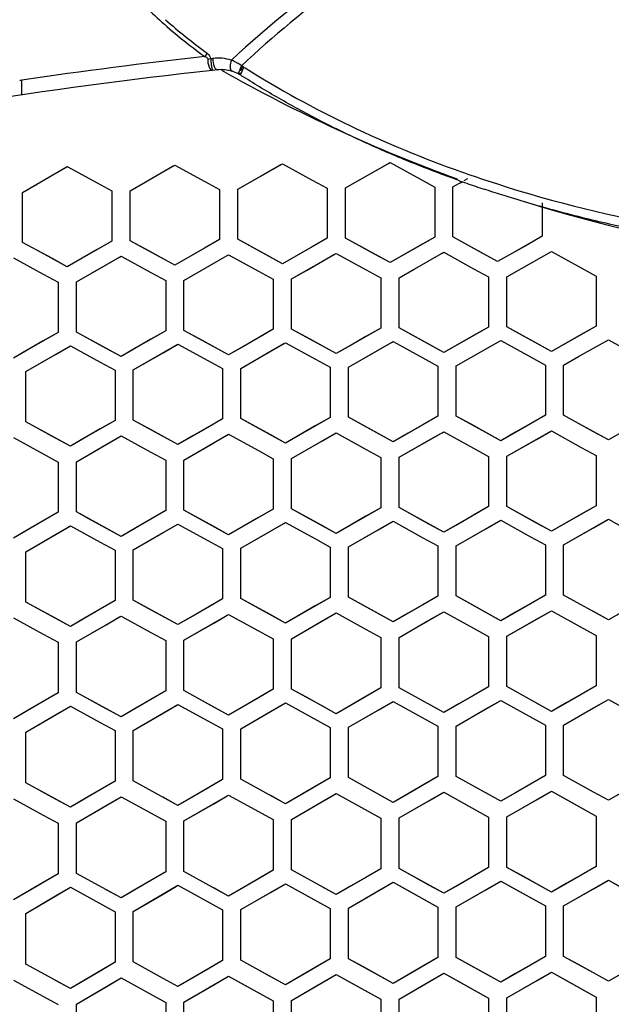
# Model space of a CAD drawing. Header units: millimetres. Extents: x 0 to 420, y 0 to 297.
# Tile 17 of 117: x 114 to 120, y 116 to 127. Entities that reach past the tile are written whole.
import ezdxf

# ---------------------------------------------------------------- set-up
doc = ezdxf.new("R2010")
doc.units = ezdxf.units.MM
doc.header["$LTSCALE"] = 23.1
doc.linetypes.add('DASHED', pattern=[0.2, 0.1, -0.1])
doc.layers.get('0').update_dxf_attribs({"linetype": 'CONTINUOUS'})
doc.layers.add('02___PRT_ALL_AXES', color=7, linetype='CONTINUOUS')
doc.layers.add('DIM_PILOTEES', color=7, linetype='CONTINUOUS')
doc.styles.get("Standard").update_dxf_attribs({"font": 'txt', "width": 0.7})
doc.dimstyles.new('DIMSTYLE_5', dxfattribs={"dimtxt": 2.5, "dimasz": 3.5, "dimexe": 2, "dimexo": 0, "dimtad": 1, "dimdsep": 46, "dimtxsty": 'Standard', "dimblk": '_FILLED', "dimblk1": '_FILLED', "dimblk2": '_FILLED', "dimcen": 0.09, "dimazin": 2, "dimtp": 0.3, "dimtm": 0.3, "dimtfac": 1, "dimtmove": 0, "dimatfit": 2, "dimldrblk": '_FILLED', "dimfxl": 0, "dimtolj": 1, "dimarcsym": 0})

# ---------------------------------------------------------------- blocks, each defined once
blk = doc.blocks.new('_FILLED')
at = {"color": 0, "linetype": 'ByBlock'}
blk.add_solid([(0, 0), (-1, 0.1429), (-1, -0.1429)], dxfattribs=at)
blk = doc.blocks.new('*D12')
at = {"layer": 'DIM_PILOTEES', "color": 2, "linetype": 'Continuous'}
for p, q in [((124.376, 87.151), (177.724, 126.633)), ((165.609, 117.667), (124.376, 87.151)), ((83.142, 56.634), (124.376, 87.151))]:
    blk.add_line(p, q, dxfattribs=at)
at = {"layer": 'DIM_PILOTEES', "color": 2, "linetype": 'Continuous', "xscale": 3.5, "yscale": 3.5, "zscale": 3.5}
for p, rotation in [((165.609, 117.667), 36.504704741), ((83.142, 56.634), 216.504704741)]:
    blk.add_blockref('_FILLED', p, dxfattribs=dict(at, rotation=rotation))
at = {"layer": 'DIM_PILOTEES', "color": 2, "linetype": 'Continuous', "insert": (167.444, 122.913), "char_height": 2.5, "width": 15.71429, "attachment_point": 1, "rotation": 36.5047, "line_spacing_factor": 0.9}
blk.add_mtext('{\\ftxt;\\W0.0001;\\H0.0001;\\~}{\\ftxt;\\W0.7857142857;\\H2.5; }{\\ftxt;\\W0.0001;\\H0.0001;\\~}{\\ftxt;\\W0.0001;\\H0.0001;\\~}{\\ftxt;\\W1.3333333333;\\H2.5; }{\\ftxt;\\W0.0001;\\H0.0001;\\~}{\\ftxt;\\W0.0001;\\H0.0001;\\~}{\\ftxt;\\W2.0714285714;\\H2.5; }{\\ftxt;\\W0.0001;\\H0.0001;\\~}', dxfattribs=at)

msp = doc.modelspace()

# ---------------------------------------------------------------- linework, layer by layer
at = {"color": 7, "linetype": 'Continuous'}
for p, q in [((115.9178, 126.3715), (115.9431, 126.3743)), ((115.992, 126.2487), (115.936, 126.2425)), ((116.1653, 126.2294), (116.1529, 126.2334)), ((116.2646, 126.2778), (116.2541, 126.2574)), ((116.2646, 126.2778), (116.2826, 126.2796)), ((116.2886, 126.276), (116.2975, 126.2708)), ((116.2886, 126.2759), (116.2973, 126.2704)), ((113.8235, 126.1339), (113.8475, 126.1374)), ((113.8236, 126.1334), (113.8476, 126.137)), ((113.8556, 124.9067), (114.3456, 125.1886)), ((114.0185, 125.0005), (114.3282, 125.1785)), ((114.3282, 125.1785), (114.3456, 125.1886)), ((114.3282, 125.1785), (114.3456, 125.1886)), ((114.3456, 125.1886), (114.6728, 125.0105)), ((115.0356, 124.9248), (115.5256, 125.2055)), ((115.1985, 125.0182), (115.5082, 125.1956)), ((115.5082, 125.1956), (115.5256, 125.2055)), ((115.5082, 125.1956), (115.5256, 125.2055)), ((115.5256, 125.2055), (115.8528, 125.027)), ((116.2156, 124.9406), (116.7056, 125.2204)), ((116.3785, 125.0337), (116.6883, 125.2105)), ((116.6883, 125.2105), (116.7056, 125.2204)), ((116.6883, 125.2105), (116.7056, 125.2204)), ((116.7056, 125.2204), (117.0328, 125.0413)), ((117.3956, 124.9543), (117.8856, 125.2331)), ((117.5585, 125.0471), (117.8683, 125.2233)), ((117.8683, 125.2233), (117.8856, 125.2331)), ((117.8856, 125.2331), (118.2128, 125.0535)), ((115.8528, 125.027), (116.0156, 124.9381)), ((115.8528, 125.027), (116.0156, 124.9381)), ((116.2156, 124.9406), (116.3785, 125.0337)), ((117.0328, 125.0413), (117.1956, 124.9521)), ((117.0328, 125.0413), (117.1956, 124.9521)), ((117.3956, 124.9543), (117.5585, 125.0471)), ((118.2128, 125.0535), (118.3756, 124.9641)), ((118.2128, 125.0535), (118.3756, 124.9641)), ((118.6986, 125.0357), (118.7385, 125.0583)), ((118.6986, 125.0357), (118.7385, 125.0583)), ((113.8556, 124.9067), (114.0185, 125.0005)), ((114.6728, 125.0105), (114.8356, 124.9219)), ((114.6728, 125.0105), (114.8356, 124.9219)), ((114.8356, 124.9219), (114.8356, 124.3735)), ((115.0356, 124.9248), (115.1985, 125.0182)), ((115.0356, 124.3764), (115.0356, 124.9248)), ((116.0156, 124.9381), (116.0156, 124.3899)), ((116.2156, 124.3925), (116.2156, 124.9406)), ((117.1956, 124.9521), (117.1956, 124.4042)), ((117.3956, 124.4064), (117.3956, 124.9543)), ((118.3756, 124.9641), (118.3756, 124.4163)), ((118.5756, 124.9659), (118.679, 125.0245)), ((118.5756, 124.4182), (118.5756, 124.9659)), ((118.657, 125.012), (118.679, 125.0245)), ((113.8556, 124.3581), (113.8556, 124.9067)), ((119.5556, 124.7914), (119.5556, 124.4262)), ((116.0156, 124.3899), (115.5256, 124.1091)), ((116.0156, 124.3899), (115.8519, 124.2962)), ((116.3795, 124.3029), (116.2156, 124.3925)), ((116.5428, 124.2135), (116.2156, 124.3925)), ((117.1956, 124.4042), (116.7056, 124.1244)), ((117.1956, 124.4042), (117.0318, 124.3108)), ((117.5595, 124.3165), (117.3956, 124.4064)), ((117.7228, 124.2269), (117.3956, 124.4064)), ((118.3756, 124.4163), (117.8856, 124.1375)), ((118.3756, 124.4163), (118.2118, 124.3232)), ((118.7395, 124.328), (118.5756, 124.4182)), ((118.9028, 124.2381), (118.5756, 124.4182)), ((119.5556, 124.4262), (119.2285, 124.2408)), ((119.5556, 124.4262), (119.3918, 124.3334)), ((114.0195, 124.269), (113.8556, 124.3581)), ((114.1828, 124.1802), (113.8556, 124.3581)), ((114.6719, 124.2793), (114.3456, 124.0916)), ((114.8356, 124.3735), (114.5085, 124.1854)), ((114.8356, 124.3735), (114.6719, 124.2793)), ((115.1995, 124.2871), (115.0356, 124.3764)), ((115.3628, 124.198), (115.0356, 124.3764)), ((115.5256, 124.1091), (115.1995, 124.2871)), ((115.8519, 124.2962), (115.5256, 124.1091)), ((116.7056, 124.1244), (116.3795, 124.3029)), ((117.0318, 124.3108), (116.7056, 124.1244)), ((117.8856, 124.1375), (117.5595, 124.3165)), ((118.2118, 124.3232), (117.8856, 124.1375)), ((119.0656, 124.1484), (118.7395, 124.328)), ((119.3918, 124.3334), (119.0656, 124.1484)), ((113.7556, 124.1885), (114.0828, 124.0105)), ((114.3456, 124.0916), (114.0195, 124.269)), ((114.3456, 124.0916), (114.1828, 124.1802)), ((114.5085, 124.1854), (114.3456, 124.0916)), ((114.4456, 123.9251), (114.9356, 124.207)), ((114.7719, 124.1129), (114.9181, 124.197)), ((114.9181, 124.197), (114.9356, 124.207)), ((114.9356, 124.207), (115.2628, 124.0286)), ((115.5256, 124.1091), (115.3628, 124.198)), ((115.6256, 123.9425), (116.0982, 124.2134)), ((116.0982, 124.2134), (116.1156, 124.2234)), ((116.0982, 124.2134), (116.1156, 124.2234)), ((116.1156, 124.2234), (116.4428, 124.0444)), ((116.7056, 124.1244), (116.5428, 124.2135)), ((116.8056, 123.9577), (117.2956, 124.2375)), ((116.9685, 124.0508), (117.2782, 124.2276)), ((117.2782, 124.2276), (117.2956, 124.2375)), ((117.2956, 124.2375), (117.6228, 124.058)), ((117.8856, 124.1375), (117.7228, 124.2269)), ((117.9856, 123.9707), (118.4756, 124.2495)), ((118.1485, 124.0634), (118.4583, 124.2396)), ((118.4583, 124.2396), (118.4756, 124.2495)), ((118.4583, 124.2396), (118.4756, 124.2495)), ((118.4756, 124.2495), (118.8028, 124.0694)), ((119.0656, 124.1484), (118.9028, 124.2381)), ((119.2285, 124.2408), (119.0656, 124.1484)), ((119.3285, 124.0739), (119.6556, 124.2593)), ((119.6556, 124.2593), (119.9828, 124.0787)), ((114.4456, 123.9251), (114.7719, 124.1129)), ((117.6228, 124.058), (117.7856, 123.9686)), ((117.6228, 124.058), (117.7856, 123.9686)), ((117.9856, 123.9707), (118.1485, 124.0634)), ((118.8028, 124.0694), (118.9656, 123.9798)), ((118.8028, 124.0694), (118.9656, 123.9798)), ((119.1656, 123.9814), (119.3285, 124.0739)), ((119.1656, 123.9814), (119.3285, 124.0739)), ((119.9828, 124.0787), (120.1456, 123.9887)), ((119.9828, 124.0787), (120.1456, 123.9887)), ((114.0828, 124.0105), (114.2456, 123.9219)), ((114.0828, 124.0105), (114.2456, 123.9219)), ((115.2628, 124.0286), (115.4256, 123.9397)), ((115.2628, 124.0286), (115.4256, 123.9397)), ((116.4428, 124.0444), (116.6056, 123.9553)), ((116.4428, 124.0444), (116.6056, 123.9553)), ((116.6056, 123.9553), (116.6056, 123.4065)), ((116.8056, 123.9577), (116.9685, 124.0508)), ((116.8056, 123.4089), (116.8056, 123.9577)), ((117.7856, 123.9686), (117.7856, 123.42)), ((117.9856, 123.4221), (117.9856, 123.9707)), ((118.9656, 123.9798), (118.9656, 123.4313)), ((119.1656, 123.433), (119.1656, 123.9814)), ((120.1456, 123.9887), (120.1456, 123.4404)), ((114.2456, 123.9219), (114.2456, 123.3726)), ((114.4456, 123.3758), (114.4456, 123.9251)), ((115.4256, 123.9397), (115.4256, 123.3907)), ((115.6256, 123.3935), (115.6256, 123.9425)), ((116.9695, 123.3191), (116.8056, 123.4089)), ((117.1328, 123.2295), (116.8056, 123.4089)), ((117.7856, 123.42), (117.2956, 123.1401)), ((117.7856, 123.42), (117.6219, 123.3265)), ((118.1495, 123.332), (117.9856, 123.4221)), ((118.3128, 123.2421), (117.9856, 123.4221)), ((118.9656, 123.4313), (118.4756, 123.1525)), ((118.9656, 123.4313), (118.8018, 123.3382)), ((119.3294, 123.3426), (119.1656, 123.433)), ((119.4928, 123.2525), (119.1656, 123.433)), ((120.1456, 123.4404), (119.6556, 123.1625)), ((120.1456, 123.4404), (119.9818, 123.3476)), ((114.2456, 123.3726), (113.9185, 123.1838)), ((114.2456, 123.3726), (114.0819, 123.2781)), ((114.6095, 123.2865), (114.4456, 123.3758)), ((114.7728, 123.1975), (114.4456, 123.3758)), ((115.4256, 123.3907), (115.0985, 123.2025)), ((115.4256, 123.3907), (115.2619, 123.2965)), ((115.7895, 123.3039), (115.6256, 123.3935)), ((115.9528, 123.2146), (115.6256, 123.3935)), ((116.1156, 123.1256), (115.7895, 123.3039)), ((116.4419, 123.3126), (116.1156, 123.1256)), ((116.6056, 123.4065), (116.2785, 123.219)), ((116.6056, 123.4065), (116.4419, 123.3126)), ((117.2956, 123.1401), (116.9695, 123.3191)), ((117.6219, 123.3265), (117.4585, 123.2332)), ((118.4756, 123.1525), (118.1495, 123.332)), ((118.8018, 123.3382), (118.4756, 123.1525)), ((119.6556, 123.1625), (119.3294, 123.3426)), ((119.9818, 123.3476), (119.6556, 123.1625)), ((114.0819, 123.2781), (113.7556, 123.0896)), ((113.8899, 122.9428), (114.3799, 123.2258)), ((114.2162, 123.1313), (114.3799, 123.2258)), ((114.3624, 123.2157), (114.3799, 123.2258)), ((114.3799, 123.2258), (114.7071, 123.0475)), ((114.9356, 123.1087), (114.6095, 123.2865)), ((114.9356, 123.1087), (114.7728, 123.1975)), ((115.2619, 123.2965), (114.9356, 123.1087)), ((115.0985, 123.2025), (114.9356, 123.1087)), ((115.0699, 122.9617), (115.5599, 123.2436)), ((115.3962, 123.1495), (115.5599, 123.2436)), ((115.5424, 123.2336), (115.5599, 123.2436)), ((115.5599, 123.2436), (115.8871, 123.0648)), ((116.1156, 123.1256), (115.9528, 123.2146)), ((116.2785, 123.219), (116.1156, 123.1256)), ((116.2499, 122.9784), (116.7399, 123.2592)), ((116.5761, 123.1654), (116.7225, 123.2493)), ((116.7225, 123.2493), (116.7399, 123.2592)), ((116.7399, 123.2592), (117.0671, 123.0798)), ((117.2956, 123.1401), (117.1328, 123.2295)), ((117.4585, 123.2332), (117.2956, 123.1401)), ((117.4299, 122.9927), (117.9199, 123.2726)), ((117.7561, 123.1791), (117.9025, 123.2627)), ((117.9025, 123.2627), (117.9199, 123.2726)), ((117.9199, 123.2726), (118.2471, 123.0926)), ((118.4756, 123.1525), (118.3128, 123.2421)), ((118.7728, 123.0976), (119.0999, 123.2837)), ((119.0999, 123.2837), (119.4271, 123.1031)), ((119.6556, 123.1625), (119.4928, 123.2525)), ((119.9528, 123.1071), (120.2799, 123.2925)), ((120.2799, 123.2925), (120.6071, 123.1114)), ((113.9185, 123.1838), (113.7556, 123.0896)), ((113.8899, 122.9428), (114.2162, 123.1313)), ((115.0699, 122.9617), (115.3962, 123.1495)), ((116.2499, 122.9784), (116.5761, 123.1654)), ((117.4299, 122.9927), (117.7561, 123.1791)), ((118.2471, 123.0926), (118.4099, 123.003)), ((118.2471, 123.0926), (118.4099, 123.003)), ((118.6099, 123.0049), (118.7728, 123.0976)), ((118.6099, 123.0049), (118.7728, 123.0976)), ((119.4271, 123.1031), (119.5899, 123.0132)), ((119.4271, 123.1031), (119.5899, 123.0132)), ((119.7899, 123.0147), (119.9528, 123.1071)), ((119.7899, 123.0147), (119.9528, 123.1071)), ((114.7071, 123.0475), (114.8699, 122.9587)), ((114.7071, 123.0475), (114.8699, 122.9587)), ((115.8871, 123.0648), (116.0499, 122.9757)), ((115.8871, 123.0648), (116.0499, 122.9757)), ((116.2499, 122.4287), (116.2499, 122.9784)), ((117.0671, 123.0798), (117.2299, 122.9905)), ((117.0671, 123.0798), (117.2299, 122.9905)), ((117.2299, 122.9905), (117.2299, 122.441)), ((117.4299, 122.4433), (117.4299, 122.9927)), ((118.4099, 123.003), (118.4099, 122.4537)), ((118.6099, 122.4556), (118.6099, 123.0049)), ((119.5899, 123.0132), (119.5899, 122.464)), ((119.7899, 122.4656), (119.7899, 123.0147)), ((113.8899, 122.3926), (113.8899, 122.9428)), ((114.8699, 122.9587), (114.8699, 122.4087)), ((115.0699, 122.4118), (115.0699, 122.9617)), ((116.0499, 122.9757), (116.0499, 122.426)), ((117.2299, 122.441), (116.9028, 122.2535)), ((117.2299, 122.441), (117.0662, 122.3472)), ((117.5937, 122.3532), (117.4299, 122.4433)), ((117.7571, 122.2634), (117.4299, 122.4433)), ((118.4099, 122.4537), (118.0828, 122.2669)), ((118.4099, 122.4537), (118.2461, 122.3602)), ((118.7737, 122.3652), (118.6099, 122.4556)), ((118.9371, 122.2751), (118.6099, 122.4556)), ((119.5899, 122.464), (119.2628, 122.278)), ((119.5899, 122.464), (119.4261, 122.3709)), ((119.9537, 122.375), (119.7899, 122.4656)), ((120.117, 122.2845), (119.7899, 122.4656)), ((120.7699, 122.4722), (120.2799, 122.1943)), ((114.0538, 122.3034), (113.8899, 122.3926)), ((114.2171, 122.2144), (113.8899, 122.3926)), ((114.8699, 122.4087), (114.5428, 122.2198)), ((114.8699, 122.4087), (114.7062, 122.3142)), ((115.2338, 122.3223), (115.0699, 122.4118)), ((115.3971, 122.233), (115.0699, 122.4118)), ((115.8862, 122.3318), (115.5599, 122.144)), ((116.0499, 122.426), (115.7228, 122.2379)), ((116.0499, 122.426), (115.8862, 122.3318)), ((116.4137, 122.3389), (116.2499, 122.4287)), ((116.5771, 122.2494), (116.2499, 122.4287)), ((116.7399, 122.1601), (116.4137, 122.3389)), ((117.0662, 122.3472), (116.7399, 122.1601)), ((117.9199, 122.1738), (117.5937, 122.3532)), ((118.2461, 122.3602), (117.9199, 122.1738)), ((119.0999, 122.1852), (118.7737, 122.3652)), ((119.4261, 122.3709), (119.0999, 122.1852)), ((120.2799, 122.1943), (119.9537, 122.375)), ((120.6061, 122.3794), (120.2799, 122.1943)), ((114.3799, 122.1257), (114.0538, 122.3034)), ((114.7062, 122.3142), (114.3799, 122.1257)), ((114.4456, 121.9556), (114.9356, 122.2387)), ((114.7719, 122.1441), (114.9356, 122.2387)), ((114.918, 122.2285), (114.9356, 122.2387)), ((114.9356, 122.2387), (115.2628, 122.06)), ((115.5599, 122.144), (115.2338, 122.3223)), ((115.5599, 122.144), (115.3971, 122.233)), ((115.7228, 122.2379), (115.5599, 122.144)), ((115.6256, 121.9739), (116.1156, 122.2559)), ((115.9519, 122.1617), (116.0981, 122.2458)), ((116.0981, 122.2458), (116.1156, 122.2559)), ((116.1156, 122.2559), (116.4428, 122.0766)), ((116.7399, 122.1601), (116.5771, 122.2494)), ((116.9028, 122.2535), (116.7399, 122.1601)), ((116.8056, 121.9899), (117.2956, 122.2708)), ((117.1319, 122.177), (117.2956, 122.2708)), ((117.2781, 122.2608), (117.2956, 122.2708)), ((117.2956, 122.2708), (117.6228, 122.091)), ((117.9199, 122.1738), (117.7571, 122.2634)), ((118.0828, 122.2669), (117.9199, 122.1738)), ((117.9856, 122.0035), (118.4756, 122.2834)), ((118.3119, 122.19), (118.4756, 122.2834)), ((118.4582, 122.2735), (118.4756, 122.2834)), ((118.4756, 122.2834), (118.8028, 122.103)), ((119.0999, 122.1852), (118.9371, 122.2751)), ((119.2628, 122.278), (119.0999, 122.1852)), ((119.1656, 122.0149), (119.6556, 122.2937)), ((119.4919, 122.2006), (119.6556, 122.2937)), ((119.6556, 122.2937), (119.9828, 122.1127)), ((120.2799, 122.1943), (120.117, 122.2845)), ((113.7556, 122.2191), (114.0828, 122.0409)), ((114.3799, 122.1257), (114.2171, 122.2144)), ((114.5428, 122.2198), (114.3799, 122.1257)), ((114.4456, 121.9556), (114.7719, 122.1441)), ((115.6256, 121.9739), (115.9519, 122.1617)), ((116.8056, 121.9899), (117.1319, 122.177)), ((117.9856, 122.0035), (118.3119, 122.19)), ((119.1656, 122.0149), (119.4919, 122.2006)), ((114.0828, 122.0409), (114.2456, 121.9522)), ((114.0828, 122.0409), (114.2456, 121.9522)), ((115.2628, 122.06), (115.4256, 121.971)), ((115.2628, 122.06), (115.4256, 121.971)), ((116.4428, 122.0766), (116.6056, 121.9873)), ((116.4428, 122.0766), (116.6056, 121.9873)), ((117.6228, 122.091), (117.7856, 122.0014)), ((117.6228, 122.091), (117.7856, 122.0014)), ((118.8028, 122.103), (118.9656, 122.0131)), ((118.8028, 122.103), (118.9656, 122.0131)), ((118.9656, 122.0131), (118.9656, 121.4631)), ((119.1656, 121.4649), (119.1656, 122.0149)), ((119.9828, 122.1127), (120.1456, 122.0226)), ((119.9828, 122.1127), (120.1456, 122.0226)), ((120.1456, 122.0226), (120.1456, 121.4726)), ((114.2456, 121.9522), (114.2456, 121.4013)), ((114.4456, 121.4047), (114.4456, 121.9556)), ((115.4256, 121.971), (115.4256, 121.4203)), ((115.6256, 121.4233), (115.6256, 121.9739)), ((116.6056, 121.9873), (116.6056, 121.4369)), ((116.8056, 121.4395), (116.8056, 121.9899)), ((117.7856, 122.0014), (117.7856, 121.4512)), ((117.9856, 121.4534), (117.9856, 122.0035)), ((120.1456, 121.4726), (119.8185, 121.2866)), ((120.1456, 121.4726), (119.9819, 121.3795)), ((114.2456, 121.4013), (113.9185, 121.2117)), ((114.2456, 121.4013), (114.0819, 121.3064)), ((114.6095, 121.3153), (114.4456, 121.4047)), ((114.7728, 121.2261), (114.4456, 121.4047)), ((115.4256, 121.4203), (115.0985, 121.2314)), ((115.4256, 121.4203), (115.2619, 121.3258)), ((115.7894, 121.3336), (115.6256, 121.4233)), ((115.9528, 121.2441), (115.6256, 121.4233)), ((116.6056, 121.4369), (116.2785, 121.2487)), ((116.6056, 121.4369), (116.4419, 121.3428)), ((116.9694, 121.3495), (116.8056, 121.4395)), ((117.1328, 121.2598), (116.8056, 121.4395)), ((117.7856, 121.4512), (117.4585, 121.2637)), ((117.7856, 121.4512), (117.6219, 121.3574)), ((118.1494, 121.3631), (117.9856, 121.4534)), ((118.3128, 121.273), (117.9856, 121.4534)), ((118.4756, 121.1832), (118.1494, 121.3631)), ((118.8019, 121.3696), (118.4756, 121.1832)), ((118.9656, 121.4631), (118.6385, 121.2763)), ((118.9656, 121.4631), (118.8019, 121.3696)), ((119.3294, 121.3743), (119.1656, 121.4649)), ((119.4928, 121.2839), (119.1656, 121.4649)), ((119.6556, 121.1938), (119.3294, 121.3743)), ((119.9819, 121.3795), (119.6556, 121.1938)), ((114.0819, 121.3064), (113.7556, 121.1171)), ((113.8899, 120.9699), (114.3799, 121.2542)), ((114.2162, 121.1593), (114.3799, 121.2542)), ((114.3623, 121.244), (114.3799, 121.2542)), ((114.3799, 121.2542), (114.7071, 121.0756)), ((114.9356, 121.1372), (114.6095, 121.3153)), ((115.2619, 121.3258), (114.9356, 121.1372)), ((115.0699, 120.9899), (115.5599, 121.273)), ((115.3962, 121.1784), (115.5599, 121.273)), ((115.5423, 121.2628), (115.5599, 121.273)), ((115.5599, 121.273), (115.8871, 121.0938)), ((116.1156, 121.1549), (115.7894, 121.3336)), ((116.4419, 121.3428), (116.1156, 121.1549)), ((116.2499, 121.0074), (116.7399, 121.2894)), ((116.5762, 121.1952), (116.7224, 121.2793)), ((116.7224, 121.2793), (116.7399, 121.2894)), ((116.7399, 121.2894), (117.0671, 121.1096)), ((117.2956, 121.1702), (116.9694, 121.3495)), ((117.2956, 121.1702), (117.1328, 121.2598)), ((117.6219, 121.3574), (117.2956, 121.1702)), ((117.4585, 121.2637), (117.2956, 121.1702)), ((117.4299, 121.0225), (117.9199, 121.3034)), ((117.7562, 121.2096), (117.9199, 121.3034)), ((117.9024, 121.2934), (117.9199, 121.3034)), ((117.9199, 121.3034), (118.247, 121.1231)), ((118.4756, 121.1832), (118.3128, 121.273)), ((118.6385, 121.2763), (118.4756, 121.1832)), ((118.6099, 121.0352), (119.0999, 121.3151)), ((118.9362, 121.2216), (119.0999, 121.3151)), ((119.0999, 121.3151), (119.427, 121.1342)), ((119.6556, 121.1938), (119.4928, 121.2839)), ((119.8185, 121.2866), (119.6556, 121.1938)), ((119.7899, 121.0456), (120.2799, 121.3244)), ((120.1161, 121.2313), (120.2799, 121.3244)), ((120.2799, 121.3244), (120.607, 121.1429)), ((113.9185, 121.2117), (113.7556, 121.1171)), ((113.8899, 120.9699), (114.2162, 121.1593)), ((114.9356, 121.1372), (114.7728, 121.2261)), ((115.0985, 121.2314), (114.9356, 121.1372)), ((115.0699, 120.9899), (115.3962, 121.1784)), ((116.1156, 121.1549), (115.9528, 121.2441)), ((116.2785, 121.2487), (116.1156, 121.1549)), ((116.2499, 121.0074), (116.5762, 121.1952)), ((117.4299, 121.0225), (117.7562, 121.2096)), ((118.6099, 121.0352), (118.9362, 121.2216)), ((119.7899, 121.0456), (120.1161, 121.2313)), ((114.7071, 121.0756), (114.8699, 120.9867)), ((114.7071, 121.0756), (114.8699, 120.9867)), ((115.8871, 121.0938), (116.0499, 121.0046)), ((115.8871, 121.0938), (116.0499, 121.0046)), ((117.0671, 121.1096), (117.2299, 121.0201)), ((117.0671, 121.1096), (117.2299, 121.0201)), ((118.247, 121.1231), (118.4099, 121.0333)), ((118.247, 121.1231), (118.4099, 121.0333)), ((118.6099, 120.4844), (118.6099, 121.0352)), ((119.427, 121.1342), (119.5899, 121.044)), ((119.427, 121.1342), (119.5899, 121.044)), ((119.5899, 121.044), (119.5899, 120.4933)), ((119.7899, 120.4949), (119.7899, 121.0456)), ((113.8899, 120.4182), (113.8899, 120.9699)), ((114.8699, 120.9867), (114.8699, 120.4351)), ((115.0699, 120.4384), (115.0699, 120.9899)), ((116.0499, 121.0046), (116.0499, 120.4533)), ((116.2499, 120.4561), (116.2499, 121.0074)), ((117.2299, 121.0201), (117.2299, 120.469)), ((117.4299, 120.4714), (117.4299, 121.0225)), ((118.4099, 121.0333), (118.4099, 120.4823)), ((114.0537, 120.3288), (113.8899, 120.4182)), ((114.2171, 120.2397), (113.8899, 120.4182)), ((114.8699, 120.4351), (114.5428, 120.2454)), ((114.8699, 120.4351), (114.7062, 120.3402)), ((115.2337, 120.3487), (115.0699, 120.4384)), ((115.3971, 120.2593), (115.0699, 120.4384)), ((116.0499, 120.4533), (115.7228, 120.2644)), ((116.0499, 120.4533), (115.8862, 120.3587)), ((116.4137, 120.3662), (116.2499, 120.4561)), ((116.5771, 120.2765), (116.2499, 120.4561)), ((117.2299, 120.469), (116.9028, 120.2809)), ((117.2299, 120.469), (117.0662, 120.3749)), ((117.5937, 120.3812), (117.4299, 120.4714)), ((117.757, 120.2912), (117.4299, 120.4714)), ((118.2462, 120.3886), (117.9199, 120.2015)), ((118.4099, 120.4823), (118.0828, 120.2949)), ((118.4099, 120.4823), (118.2462, 120.3886)), ((118.7737, 120.3939), (118.6099, 120.4844)), ((118.937, 120.3035), (118.6099, 120.4844)), ((119.0999, 120.2135), (118.7737, 120.3939)), ((119.4262, 120.3998), (119.0999, 120.2135)), ((119.5899, 120.4933), (119.2628, 120.3066)), ((119.5899, 120.4933), (119.4262, 120.3998)), ((120.2799, 120.223), (119.7899, 120.4949)), ((120.6062, 120.4087), (120.2799, 120.223)), ((114.3799, 120.1508), (114.0537, 120.3288)), ((114.7062, 120.3402), (114.3799, 120.1508)), ((115.5599, 120.1702), (115.2337, 120.3487)), ((115.8862, 120.3587), (115.5599, 120.1702)), ((115.6256, 119.9996), (116.1156, 120.2827)), ((116.098, 120.2726), (116.1156, 120.2827)), ((116.1156, 120.2827), (116.4428, 120.1032)), ((116.7399, 120.187), (116.4137, 120.3662)), ((117.0662, 120.3749), (116.7399, 120.187)), ((116.9028, 120.2809), (116.7399, 120.187)), ((116.8056, 120.0164), (117.2956, 120.2984)), ((117.1319, 120.2042), (117.2781, 120.2883)), ((117.2781, 120.2883), (117.2956, 120.2984)), ((117.2781, 120.2883), (117.2956, 120.2984)), ((117.2956, 120.2984), (117.6228, 120.1182)), ((117.9199, 120.2015), (117.5937, 120.3812)), ((117.9199, 120.2015), (117.757, 120.2912)), ((118.0828, 120.2949), (117.9199, 120.2015)), ((117.9856, 120.0307), (118.4756, 120.3117)), ((118.3119, 120.2179), (118.4756, 120.3117)), ((118.4756, 120.3117), (118.8027, 120.1309)), ((119.0999, 120.2135), (118.937, 120.3035)), ((119.2628, 120.3066), (119.0999, 120.2135)), ((119.1656, 120.0426), (119.6556, 120.3225)), ((119.4919, 120.229), (119.6556, 120.3225)), ((119.6556, 120.3225), (120.1456, 120.0507)), ((120.2799, 120.223), (120.117, 120.3134)), ((120.4428, 120.3158), (120.2799, 120.223)), ((113.7556, 120.2441), (114.0828, 120.0657)), ((114.3799, 120.1508), (114.2171, 120.2397)), ((114.5428, 120.2454), (114.3799, 120.1508)), ((114.4456, 119.9803), (114.9356, 120.2646)), ((114.7719, 120.1697), (114.918, 120.2544)), ((114.918, 120.2544), (114.9356, 120.2646)), ((114.9356, 120.2646), (115.2628, 120.0856)), ((115.5599, 120.1702), (115.3971, 120.2593)), ((115.7228, 120.2644), (115.5599, 120.1702)), ((115.6256, 119.9996), (115.9519, 120.1882)), ((115.9519, 120.1882), (116.098, 120.2726)), ((116.7399, 120.187), (116.5771, 120.2765)), ((116.8056, 120.0164), (117.1319, 120.2042)), ((117.9856, 120.0307), (118.3119, 120.2179)), ((119.1656, 120.0426), (119.4919, 120.229)), ((114.0828, 120.0657), (114.2456, 119.9768)), ((114.0828, 120.0657), (114.2456, 119.9768)), ((114.4456, 119.9803), (114.7719, 120.1697)), ((115.2628, 120.0856), (115.4256, 119.9965)), ((115.2628, 120.0856), (115.4256, 119.9965)), ((116.4428, 120.1032), (116.6056, 120.0137)), ((116.4428, 120.1032), (116.6056, 120.0137)), ((117.6228, 120.1182), (117.7856, 120.0285)), ((117.6228, 120.1182), (117.7856, 120.0285)), ((118.8027, 120.1309), (118.9656, 120.0408)), ((118.8027, 120.1309), (118.9656, 120.0408)), ((114.2456, 119.9768), (114.2456, 119.4243)), ((114.4456, 119.4279), (114.4456, 119.9803)), ((115.4256, 119.9965), (115.4256, 119.4443)), ((115.6256, 119.4474), (115.6256, 119.9996)), ((116.6056, 120.0137), (116.6056, 119.4617)), ((116.8056, 119.4644), (116.8056, 120.0164)), ((117.7856, 120.0285), (117.7856, 119.4767)), ((117.9856, 119.479), (117.9856, 120.0307)), ((118.9656, 120.0408), (118.9656, 119.4892)), ((119.1656, 119.491), (119.1656, 120.0426)), ((120.1456, 120.0507), (120.1456, 119.4992)), ((114.2456, 119.4243), (113.9185, 119.2338)), ((114.2456, 119.4243), (114.0819, 119.329)), ((114.6094, 119.3383), (114.4456, 119.4279)), ((114.7728, 119.249), (114.4456, 119.4279)), ((115.4256, 119.4443), (115.0985, 119.2546)), ((115.4256, 119.4443), (115.2619, 119.3493)), ((115.7894, 119.3576), (115.6256, 119.4474)), ((115.9528, 119.2679), (115.6256, 119.4474)), ((116.6056, 119.4617), (116.2785, 119.2728)), ((116.6056, 119.4617), (116.4419, 119.3672)), ((116.9694, 119.3743), (116.8056, 119.4644)), ((117.1327, 119.2844), (116.8056, 119.4644)), ((117.7856, 119.4767), (117.4585, 119.2885)), ((117.7856, 119.4767), (117.6219, 119.3825)), ((118.4756, 119.2083), (117.9856, 119.479)), ((118.9656, 119.4892), (118.6385, 119.3017)), ((118.9656, 119.4892), (118.8019, 119.3954)), ((119.6556, 119.2194), (119.1656, 119.491)), ((120.1456, 119.4992), (119.8185, 119.3125)), ((120.1456, 119.4992), (119.9819, 119.4058)), ((114.0819, 119.329), (113.7556, 119.1388)), ((114.9356, 119.1599), (114.6094, 119.3383)), ((115.2619, 119.3493), (114.9356, 119.1599)), ((116.1156, 119.1785), (115.7894, 119.3576)), ((116.4419, 119.3672), (116.1156, 119.1785)), ((116.2499, 119.0307), (116.7399, 119.3138)), ((116.5762, 119.2193), (116.7399, 119.3138)), ((116.7223, 119.3036), (116.7399, 119.3138)), ((116.7399, 119.3138), (117.2299, 119.044)), ((117.2956, 119.1946), (116.9694, 119.3743)), ((117.6219, 119.3825), (117.2956, 119.1946)), ((117.4299, 119.0466), (117.9199, 119.3285)), ((117.7562, 119.2344), (117.9199, 119.3285)), ((117.9199, 119.3285), (118.4099, 119.0578)), ((118.8019, 119.3954), (118.4756, 119.2083)), ((118.6099, 119.0599), (119.0999, 119.3408)), ((118.9362, 119.247), (119.0999, 119.3408)), ((119.0999, 119.3408), (119.5899, 119.0691)), ((119.6556, 119.2194), (119.4927, 119.3097)), ((119.9819, 119.4058), (119.6556, 119.2194)), ((119.8185, 119.3125), (119.6556, 119.2194)), ((119.7899, 119.0708), (120.2799, 119.3506)), ((120.1162, 119.2572), (120.2799, 119.3506)), ((120.2799, 119.3506), (120.7699, 119.078)), ((113.9185, 119.2338), (113.7556, 119.1388)), ((113.8899, 118.9914), (114.3799, 119.2768)), ((114.2162, 119.1815), (114.3622, 119.2665)), ((114.3622, 119.2665), (114.3799, 119.2768)), ((114.3799, 119.2768), (114.7071, 119.098)), ((114.9356, 119.1599), (114.7728, 119.249)), ((115.0985, 119.2546), (114.9356, 119.1599)), ((115.0699, 119.0123), (115.5599, 119.2966)), ((115.0699, 119.0123), (115.3962, 119.2017)), ((115.3962, 119.2017), (115.5599, 119.2966)), ((115.5422, 119.2863), (115.5599, 119.2966)), ((115.5599, 119.2966), (115.887, 119.1171)), ((116.1156, 119.1785), (115.9528, 119.2679)), ((116.2785, 119.2728), (116.1156, 119.1785)), ((116.2499, 119.0307), (116.5762, 119.2193)), ((117.2956, 119.1946), (117.1327, 119.2844)), ((117.4585, 119.2885), (117.2956, 119.1946)), ((117.4299, 119.0466), (117.7562, 119.2344)), ((118.4756, 119.2083), (118.3127, 119.2983)), ((118.6385, 119.3017), (118.4756, 119.2083)), ((118.6099, 119.0599), (118.9362, 119.247)), ((119.7899, 119.0708), (120.1162, 119.2572)), ((113.8899, 118.9914), (114.2162, 119.1815)), ((114.7071, 119.098), (114.8699, 119.0089)), ((114.7071, 119.098), (114.8699, 119.0089)), ((115.887, 119.1171), (116.0499, 119.0277)), ((115.887, 119.1171), (116.0499, 119.0277)), ((113.8899, 118.438), (113.8899, 118.9914)), ((114.8699, 119.0089), (114.8699, 118.4558)), ((115.0699, 118.4592), (115.0699, 119.0123)), ((116.0499, 119.0277), (116.0499, 118.4749)), ((116.2499, 118.4778), (116.2499, 119.0307)), ((117.2299, 119.044), (117.2299, 118.4914)), ((117.4299, 118.4939), (117.4299, 119.0466)), ((118.4099, 119.0578), (118.4099, 118.5053)), ((118.6099, 118.5075), (118.6099, 119.0599)), ((119.5899, 119.0691), (119.5899, 118.5168)), ((119.7899, 118.5185), (119.7899, 119.0708)), ((114.8699, 118.4558), (114.5428, 118.2653)), ((114.8699, 118.4558), (114.7062, 118.3605)), ((115.5599, 118.1906), (115.0699, 118.4592)), ((116.0499, 118.4749), (115.7228, 118.2852)), ((116.0499, 118.4749), (115.8862, 118.3799)), ((116.7399, 118.2083), (116.2499, 118.4778)), ((117.2299, 118.4914), (116.9028, 118.3025)), ((117.2299, 118.4914), (117.0662, 118.3968)), ((117.9199, 118.2234), (117.4299, 118.4939)), ((118.4099, 118.5053), (118.0828, 118.3172)), ((118.4099, 118.5053), (118.2462, 118.4112)), ((119.0999, 118.236), (118.6099, 118.5075)), ((119.5899, 118.5168), (119.2628, 118.3294)), ((119.5899, 118.5168), (119.4262, 118.423)), ((120.117, 118.3367), (119.7899, 118.5185)), ((114.0537, 118.3486), (113.8899, 118.438)), ((114.217, 118.2594), (113.8899, 118.438)), ((114.3799, 118.1703), (114.0537, 118.3486)), ((114.7062, 118.3605), (114.3799, 118.1703)), ((115.8862, 118.3799), (115.5599, 118.1906)), ((117.0662, 118.3968), (116.7399, 118.2083)), ((118.2462, 118.4112), (117.9199, 118.2234)), ((119.4262, 118.423), (119.0999, 118.236)), ((119.1656, 118.0647), (119.6556, 118.3456)), ((119.4919, 118.2518), (119.6556, 118.3456)), ((119.6556, 118.3456), (119.8194, 118.2546)), ((119.6556, 118.3456), (120.1456, 118.0731)), ((120.6062, 118.4323), (120.2799, 118.246)), ((120.4428, 118.3391), (120.2799, 118.246)), ((113.7556, 118.2633), (114.0828, 118.0847)), ((114.3799, 118.1703), (114.217, 118.2594)), ((114.5428, 118.2653), (114.3799, 118.1703)), ((114.4456, 117.9994), (114.9356, 118.2849)), ((114.7719, 118.1896), (114.9356, 118.2849)), ((114.9179, 118.2745), (114.9356, 118.2849)), ((114.9356, 118.2849), (115.4256, 118.0163)), ((115.5599, 118.1906), (115.397, 118.2799)), ((115.7228, 118.2852), (115.5599, 118.1906)), ((115.6256, 118.0196), (116.1156, 118.3039)), ((115.9519, 118.2089), (116.0979, 118.2936)), ((116.0979, 118.2936), (116.1156, 118.3039)), ((116.1156, 118.3039), (116.6056, 118.0344)), ((116.7399, 118.2083), (116.577, 118.2979)), ((116.9028, 118.3025), (116.7399, 118.2083)), ((116.8056, 118.0372), (117.2956, 118.3203)), ((117.1319, 118.2258), (117.2956, 118.3203)), ((117.2956, 118.3203), (117.7856, 118.0498)), ((117.9199, 118.2234), (117.757, 118.3134)), ((118.0828, 118.3172), (117.9199, 118.2234)), ((117.9856, 118.0522), (118.4756, 118.3342)), ((117.9856, 118.0522), (118.3119, 118.24)), ((118.3119, 118.24), (118.4756, 118.3342)), ((118.4756, 118.3342), (118.9656, 118.0628)), ((119.0999, 118.236), (118.937, 118.3263)), ((119.2628, 118.3294), (119.0999, 118.236)), ((119.1656, 118.0647), (119.4919, 118.2518)), ((119.8194, 118.2546), (120.1456, 118.0731)), ((120.2799, 118.246), (120.117, 118.3367)), ((120.2799, 118.246), (120.117, 118.3367)), ((114.4456, 117.9994), (114.7719, 118.1896)), ((115.6256, 118.0196), (115.9519, 118.2089)), ((116.8056, 118.0372), (117.1319, 118.2258)), ((114.0828, 118.0847), (114.2456, 117.9957)), ((114.0828, 118.0847), (114.2456, 117.9957)), ((115.4256, 118.0163), (115.4256, 117.4625)), ((115.6256, 117.4658), (115.6256, 118.0196)), ((116.6056, 118.0344), (116.6056, 117.4808)), ((116.8056, 117.4836), (116.8056, 118.0372)), ((117.7856, 118.0498), (117.7856, 117.4965)), ((117.9856, 117.4989), (117.9856, 118.0522)), ((118.9656, 118.0628), (118.9656, 117.5095)), ((119.1656, 117.5115), (119.1656, 118.0647)), ((120.1456, 118.0731), (120.1456, 117.5201)), ((114.2456, 117.9957), (114.2456, 117.4416)), ((114.4456, 117.4453), (114.4456, 117.9994)), ((116.6056, 117.4808), (116.2786, 117.2911)), ((116.6056, 117.4808), (116.4419, 117.3859)), ((117.2956, 117.2134), (116.8056, 117.4836)), ((117.7856, 117.4965), (117.4586, 117.3076)), ((117.7856, 117.4965), (117.6219, 117.4019)), ((118.1494, 117.4082), (117.9856, 117.4989)), ((118.3127, 117.3178), (117.9856, 117.4989)), ((118.9656, 117.5095), (118.6385, 117.3214)), ((118.9656, 117.5095), (118.8019, 117.4154)), ((119.3294, 117.4206), (119.1656, 117.5115)), ((119.4927, 117.3298), (119.1656, 117.5115)), ((120.1456, 117.5201), (119.8185, 117.3327)), ((120.1456, 117.5201), (119.9819, 117.4263)), ((114.2456, 117.4416), (113.9186, 117.2503)), ((114.2456, 117.4416), (114.0819, 117.3459)), ((114.9356, 117.177), (114.4456, 117.4453)), ((115.4256, 117.4625), (115.0986, 117.272)), ((115.4256, 117.4625), (115.2619, 117.3672)), ((116.1156, 117.1965), (115.6256, 117.4658)), ((116.4419, 117.3859), (116.1156, 117.1965)), ((117.6219, 117.4019), (117.2956, 117.2134)), ((118.4756, 117.2276), (118.1494, 117.4082)), ((118.8019, 117.4154), (118.4756, 117.2276)), ((119.6556, 117.2393), (119.3294, 117.4206)), ((119.9819, 117.4263), (119.6556, 117.2393)), ((119.7899, 117.0903), (120.2799, 117.3711)), ((120.1162, 117.2773), (120.2799, 117.3711)), ((120.2799, 117.3711), (120.4437, 117.2798)), ((120.2799, 117.3711), (120.7699, 117.0978)), ((114.0819, 117.3459), (113.7556, 117.1549)), ((113.8899, 117.0072), (114.3799, 117.2938)), ((114.2162, 117.1981), (114.3799, 117.2938)), ((114.3621, 117.2834), (114.3799, 117.2938)), ((114.3799, 117.2938), (114.8699, 117.0255)), ((114.9356, 117.177), (114.7727, 117.2663)), ((115.2619, 117.3672), (114.9356, 117.177)), ((115.0986, 117.272), (114.9356, 117.177)), ((115.0699, 117.029), (115.5599, 117.3145)), ((115.3962, 117.2192), (115.5421, 117.3041)), ((115.5421, 117.3041), (115.5599, 117.3145)), ((115.5599, 117.3145), (116.0499, 117.0452)), ((116.1156, 117.1965), (115.9527, 117.2861)), ((116.2786, 117.2911), (116.1156, 117.1965)), ((116.2499, 117.0483), (116.7399, 117.3325)), ((116.5762, 117.2376), (116.7399, 117.3325)), ((116.7399, 117.3325), (117.2299, 117.0623)), ((117.2956, 117.2134), (117.1327, 117.3032)), ((117.4586, 117.3076), (117.2956, 117.2134)), ((117.4299, 117.0649), (117.9199, 117.348)), ((117.7562, 117.2535), (117.9199, 117.348)), ((117.9199, 117.348), (118.0837, 117.2574)), ((117.9199, 117.348), (118.4099, 117.0767)), ((118.4756, 117.2276), (118.3127, 117.3178)), ((118.6385, 117.3214), (118.4756, 117.2276)), ((118.6099, 117.0789), (119.0999, 117.3608)), ((118.6099, 117.0789), (118.9362, 117.2667)), ((118.9362, 117.2667), (119.0999, 117.3608)), ((119.0999, 117.3608), (119.2637, 117.2699)), ((119.0999, 117.3608), (119.5899, 117.0886)), ((119.2637, 117.2699), (119.5899, 117.0886)), ((119.6556, 117.2393), (119.4927, 117.3298)), ((119.8185, 117.3327), (119.6556, 117.2393)), ((119.7899, 117.0903), (120.1162, 117.2773)), ((113.9186, 117.2503), (113.7556, 117.1549)), ((113.8899, 117.0072), (114.2162, 117.1981)), ((115.0699, 117.029), (115.3962, 117.2192)), ((116.2499, 117.0483), (116.5762, 117.2376)), ((117.4299, 117.0649), (117.7562, 117.2535)), ((118.0837, 117.2574), (118.4099, 117.0767)), ((116.0499, 117.0452), (116.0499, 116.4907)), ((116.2499, 116.4939), (116.2499, 117.0483)), ((117.2299, 117.0623), (117.2299, 116.508)), ((117.4299, 116.5107), (117.4299, 117.0649)), ((118.4099, 117.0767), (118.4099, 116.5226)), ((118.6099, 116.5249), (118.6099, 117.0789)), ((119.5899, 117.0886), (119.5899, 116.5346)), ((119.7899, 116.5364), (119.7899, 117.0903)), ((113.8899, 116.4522), (113.8899, 117.0072)), ((114.8699, 117.0255), (114.8699, 116.4708)), ((115.0699, 116.4744), (115.0699, 117.029)), ((117.2299, 116.508), (116.9028, 116.3184)), ((117.2299, 116.508), (117.0662, 116.4131)), ((117.5937, 116.4201), (117.4299, 116.5107)), ((117.757, 116.3298), (117.4299, 116.5107)), ((118.4099, 116.5226), (118.0828, 116.3338)), ((118.4099, 116.5226), (118.2462, 116.4282)), ((118.7737, 116.434), (118.6099, 116.5249)), ((118.937, 116.3433), (118.6099, 116.5249)), ((119.5899, 116.5346), (119.2628, 116.3466)), ((119.5899, 116.5346), (119.4262, 116.4405)), ((119.9537, 116.4452), (119.7899, 116.5364)), ((120.117, 116.3542), (119.7899, 116.5364)), ((114.3799, 116.1841), (113.8899, 116.4522)), ((114.8699, 116.4708), (114.5428, 116.2795)), ((114.8699, 116.4708), (114.7062, 116.3751)), ((115.397, 116.2948), (115.0699, 116.4744)), ((116.0499, 116.4907), (115.7228, 116.3003)), ((116.0499, 116.4907), (115.8862, 116.3955)), ((116.4137, 116.4037), (116.2499, 116.4939)), ((116.577, 116.3136), (116.2499, 116.4939)), ((116.7399, 116.2238), (116.4137, 116.4037)), ((117.0662, 116.4131), (116.7399, 116.2238)), ((117.9199, 116.2396), (117.5937, 116.4201)), ((118.2462, 116.4282), (117.9199, 116.2396)), ((119.0999, 116.2528), (118.7737, 116.434)), ((119.4262, 116.4405), (119.0999, 116.2528)), ((120.2799, 116.2633), (119.9537, 116.4452)), ((120.6062, 116.4503), (120.2799, 116.2633)), ((114.7062, 116.3751), (114.3799, 116.1841)), ((114.4456, 116.0127), (114.9356, 116.2994)), ((114.7719, 116.2037), (114.9356, 116.2994)), ((114.9178, 116.289), (114.9356, 116.2994)), ((114.9356, 116.2994), (115.4256, 116.0305)), ((115.5599, 116.2053), (115.397, 116.2948)), ((115.5599, 116.2053), (115.397, 116.2948)), ((115.8862, 116.3955), (115.5599, 116.2053)), ((115.7228, 116.3003), (115.5599, 116.2053)), ((115.6256, 116.0339), (116.1156, 116.3193)), ((115.9519, 116.224), (116.1156, 116.3193)), ((116.1156, 116.3193), (116.2794, 116.2291)), ((116.1156, 116.3193), (116.6056, 116.0493)), ((116.7399, 116.2238), (116.577, 116.3136)), ((116.9028, 116.3184), (116.7399, 116.2238)), ((116.8056, 116.0523), (117.2956, 116.3365)), ((117.1319, 116.2416), (117.2956, 116.3365)), ((117.2956, 116.3365), (117.4594, 116.246)), ((117.2956, 116.3365), (117.7856, 116.0655)), ((117.9199, 116.2396), (117.757, 116.3298)), ((118.0828, 116.3338), (117.9199, 116.2396)), ((117.9856, 116.068), (118.4756, 116.351)), ((118.3119, 116.2565), (118.4756, 116.351)), ((118.4756, 116.351), (118.6394, 116.2602)), ((118.4756, 116.351), (118.9656, 116.079)), ((119.0999, 116.2528), (118.937, 116.3433)), ((119.2628, 116.3466), (119.0999, 116.2528)), ((119.1656, 116.0811), (119.6556, 116.3629)), ((119.4919, 116.2688), (119.6556, 116.3629)), ((119.6556, 116.3629), (119.8194, 116.2717)), ((119.6556, 116.3629), (120.1456, 116.0899)), ((120.2799, 116.2633), (120.117, 116.3542)), ((120.4428, 116.3567), (120.2799, 116.2633)), ((113.7556, 116.2769), (114.2456, 116.0089)), ((114.3799, 116.1841), (114.217, 116.2733)), ((114.5428, 116.2795), (114.3799, 116.1841)), ((114.4456, 116.0127), (114.7719, 116.2037)), ((115.6256, 116.0339), (115.9519, 116.224)), ((116.2794, 116.2291), (116.6056, 116.0493)), ((116.8056, 116.0523), (117.1319, 116.2416)), ((117.4594, 116.246), (117.7856, 116.0655)), ((117.9856, 116.068), (118.3119, 116.2565)), ((118.6394, 116.2602), (118.9656, 116.079)), ((119.1656, 116.0811), (119.4919, 116.2688)), ((119.8194, 116.2717), (120.1456, 116.0899)), ((118.9656, 116.079), (118.9656, 115.5242)), ((119.1656, 115.5263), (119.1656, 116.0811)), ((120.1456, 116.0899), (120.1456, 115.5352)), ((114.4456, 115.4571), (114.4456, 116.0127)), ((115.4256, 116.0305), (115.4256, 115.475)), ((115.6256, 115.4785), (115.6256, 116.0339)), ((116.6056, 116.0493), (116.6056, 115.4942)), ((116.8056, 115.4971), (116.8056, 116.0523)), ((117.7856, 116.0655), (117.7856, 115.5106)), ((117.9856, 115.5131), (117.9856, 116.068))]:
    msp.add_line(p, q, dxfattribs=at)
at = {"color": 2, "linetype": 'DASHED'}
msp.add_circle((124.3756, 87.1508), 51.2978, dxfattribs=at)
at = {"color": 7, "linetype": 'Continuous'}
for centre, radius, start, end in [((124.4422, 117.3941), 12.2121, 116.94236, 132.79497), ((124.3695, 117.6238), 11.8728, 119.38653, 133.09408), ((119.4888, 131.3883), 6.1781, 225.76075, 228.34073), ((119.2286, 131.0914), 5.7834, 228.31196, 234.30088), ((119.5191, 131.4337), 6.1865, 228.52802, 234.0096), ((122.5174, 66.5977), 60.167, 96.358573, 98.284852), ((115.8272, 125.6408), 0.7821, 64.43342, 65.9727), ((115.8263, 125.6388), 0.7843, 62.88867, 64.43491), ((115.8181, 125.623), 0.8021, 61.37617, 62.88207), ((115.8005, 125.5907), 0.8388, 59.92761, 61.37729), ((122.5165, 66.6045), 60, 96.296571, 106.742875), ((116.0355, 125.851), 0.4, 72.93248, 96.24264), ((116.0355, 125.851), 0.4, 57.59294, 71.07291), ((115.8099, 125.6065), 0.8205, 58.43226, 59.94294), ((115.8443, 125.6626), 0.7547, 56.77025, 58.43339), ((116.4887, 126.1199), 0.2527, 155.55506, 158.01541), ((116.0161, 125.8472), 0.5079, 58.3493, 61.56773), ((115.8755, 126.4486), 0.4436, 335.7428, 337.39516), ((123.1828, 137.8005), 13.5484, 250.37549, 250.79935), ((123.2093, 137.9343), 13.584, 250.46931, 251.70744), ((123.246, 137.9828), 13.7413, 250.80034, 251.63677)]:
    msp.add_arc(centre, radius, start, end, dxfattribs=at)
for points in [[(115.8538, 126.3946), (115.865, 126.4045), (115.8749, 126.4158), (115.8835, 126.4279)], [(115.8835, 126.428), (115.9008, 126.4143), (115.9156, 126.3934), (115.9179, 126.3715)], [(115.8855, 126.368), (115.8963, 126.3686), (115.9072, 126.3698), (115.9179, 126.3715)], [(115.9431, 126.3743), (115.9428, 126.3445), (115.9472, 126.3139), (115.9581, 126.2861)], [(116.1457, 126.3551), (116.0809, 126.3751), (116.0105, 126.3817), (115.9431, 126.3743)], [(116.2429, 126.2641), (116.2392, 126.256), (116.2344, 126.248), (116.233, 126.2392)], [(116.2579, 126.2939), (116.253, 126.2846), (116.2478, 126.2754), (116.2441, 126.2656)], [(116.2586, 126.2244), (116.2651, 126.2387), (116.2735, 126.2521), (116.2799, 126.2664)], [(116.2973, 126.2704), (117.0383, 125.802), (117.8418, 125.425), (118.668, 125.1319)], [(118.9457, 125.0367), (119.5714, 124.8299), (120.213, 124.6675), (120.8603, 124.5438)]]:
    msp.add_open_spline(points, degree=3, dxfattribs=at)
for points, knots in [([(115.8538, 126.3946), (115.8606, 126.3924), (115.8758, 126.3941), (115.8811, 126.3766), (115.8783, 126.3716)], [0, 0, 0, 0, 0.5545817, 1, 1, 1, 1]), ([(115.8855, 126.368), (115.8856, 126.3377), (115.8891, 126.2963), (115.9195, 126.241), (115.936, 126.2426)], [0, 0, 0, 0, 0.6458023, 1, 1, 1, 1]), ([(115.9178, 126.3715), (115.92, 126.3486), (115.9232, 126.319), (115.9273, 126.2895), (115.9282, 126.2828)], [0, 0, 0, 0, 0.7738649, 1, 1, 1, 1]), ([(116.1457, 126.3551), (116.1372, 126.3328), (116.1287, 126.295), (116.1332, 126.2496), (116.1448, 126.2384)], [0, 0, 0, 0, 0.5964768, 1, 1, 1, 1]), ([(115.9282, 126.2828), (115.9296, 126.2728), (115.9345, 126.2644), (115.9324, 126.2421), (115.936, 126.2425)], [0, 0, 0, 0, 0.7384532, 1, 1, 1, 1]), ([(115.9581, 126.2861), (115.9599, 126.2814), (115.9662, 126.2675), (115.9761, 126.2524), (115.9861, 126.2493)], [0, 0, 0, 0, 0.3258031, 1, 1, 1, 1]), ([(115.9861, 126.2493), (115.9871, 126.249), (115.989, 126.2486), (115.9911, 126.2486), (115.992, 126.2487)], [0, 0, 0, 0, 0.5101175, 1, 1, 1, 1]), ([(116.1448, 126.2384), (116.146, 126.2373), (116.1485, 126.2353), (116.1515, 126.2339), (116.1529, 126.2335)], [0, 0, 0, 0, 0.5130968, 1, 1, 1, 1]), ([(116.2315, 126.2371), (116.2302, 126.2334), (116.2272, 126.2232), (116.2224, 126.2112), (116.2254, 126.2048)], [0, 0, 0, 0, 0.3624462, 1, 1, 1, 1]), ([(116.2541, 126.2574), (116.2517, 126.2525), (116.2522, 126.2399), (116.2378, 126.2393), (116.2343, 126.242)], [0, 0, 0, 0, 0.5483054, 1, 1, 1, 1]), ([(116.2393, 126.2026), (116.2395, 126.2056), (116.2373, 126.2154), (116.2491, 126.2129), (116.2528, 126.2109)], [0, 0, 0, 0, 0.4169691, 1, 1, 1, 1]), ([(116.2504, 126.204), (116.251, 126.2057), (116.2525, 126.2096), (116.2543, 126.2133), (116.2554, 126.2154)], [0, 0, 0, 0, 0.4233453, 1, 1, 1, 1]), ([(113.8476, 125.9751), (113.8487, 125.9757), (113.8466, 125.9824), (113.8486, 125.9921), (113.8475, 126.0102), (113.8479, 126.0415), (113.8473, 126.0845), (113.8472, 126.1196), (113.8476, 126.1367)], [0, 0, 0, 0, 0.0246705, 0.0948716, 0.2058976, 0.3481423, 0.6823121, 1, 1, 1, 1]), ([(116.2254, 126.2048), (116.2256, 126.2045), (116.226, 126.2038), (116.2266, 126.2034), (116.2269, 126.2032)], [0, 0, 0, 0, 0.5282617, 1, 1, 1, 1]), ([(116.2413, 126.1942), (116.2403, 126.1947), (116.2375, 126.1978), (116.2399, 126.2018), (116.241, 126.2041)], [0, 0, 0, 0, 0.3046264, 1, 1, 1, 1]), ([(116.25, 126.189), (116.2492, 126.1895), (116.247, 126.1927), (116.2492, 126.1962), (116.2502, 126.1986)], [0, 0, 0, 0, 0.2727806, 1, 1, 1, 1]), ([(116.2488, 126.1969), (116.249, 126.198), (116.2494, 126.2004), (116.25, 126.2027), (116.2504, 126.204)], [0, 0, 0, 0, 0.4545502, 1, 1, 1, 1]), ([(118.6325, 125.0391), (118.6129, 125.0461), (118.4228, 125.1144), (118.0712, 125.2497), (117.5891, 125.4589), (117.1303, 125.6816), (116.6923, 125.9184), (116.4028, 126.0919), (116.2577, 126.1838), (116.2499, 126.1887)], [0, 0, 0, 0, 0.0235607, 0.2285754, 0.4262811, 0.6181588, 0.8055804, 0.9895809, 1, 1, 1, 1]), ([(120.7764, 124.4563), (120.615, 124.4879), (120.2491, 124.5652), (119.6931, 124.7036), (119.2357, 124.8375), (118.9817, 124.9197), (118.917, 124.9412)], [0, 0, 0, 0, 0.2566814, 0.5834, 0.8936164, 1, 1, 1, 1])]:
    msp.add_open_spline(points, degree=3, knots=knots, dxfattribs=at)
at = {"layer": '02___PRT_ALL_AXES', "color": 7, "linetype": 'Continuous'}
for start, end in [(240.41479, 250.08143), (252.76716, 286.58928)]:
    msp.add_arc((124.3756, 140.9315), 16.8876, start, end, dxfattribs=at)

# ---------------------------------------------------------------- dimensions: what is measured, and where the dimension line sits
at = {"layer": 'DIM_PILOTEES', "color": 2, "linetype": 'Continuous'}
dim = msp.add_diameter_dim_2p(p1=(165.6092, 117.6673), p2=(83.142, 56.6344), text='{\\ftxt;\\W0.0001;\\H0.0001;\\~}{\\ftxt;\\W0.7857142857;\\H2.5; }{\\ftxt;\\W0.0001;\\H0.0001;\\~}{\\ftxt;\\W0.0001;\\H0.0001;\\~}{\\ftxt;\\W1.3333333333;\\H2.5; }{\\ftxt;\\W0.0001;\\H0.0001;\\~}{\\ftxt;\\W0.0001;\\H0.0001;\\~}{\\ftxt;\\W2.0714285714;\\H2.5; }{\\ftxt;\\W0.0001;\\H0.0001;\\~}', dimstyle='DIMSTYLE_5', override={"dimpost": '<>'}, dxfattribs=at)
dim.commit()
dim.dimension.update_dxf_attribs({"geometry": '*D12', "text_midpoint": (173.1896, 124.0551), "dimtype": 163})

doc.saveas('drawing.dxf')
